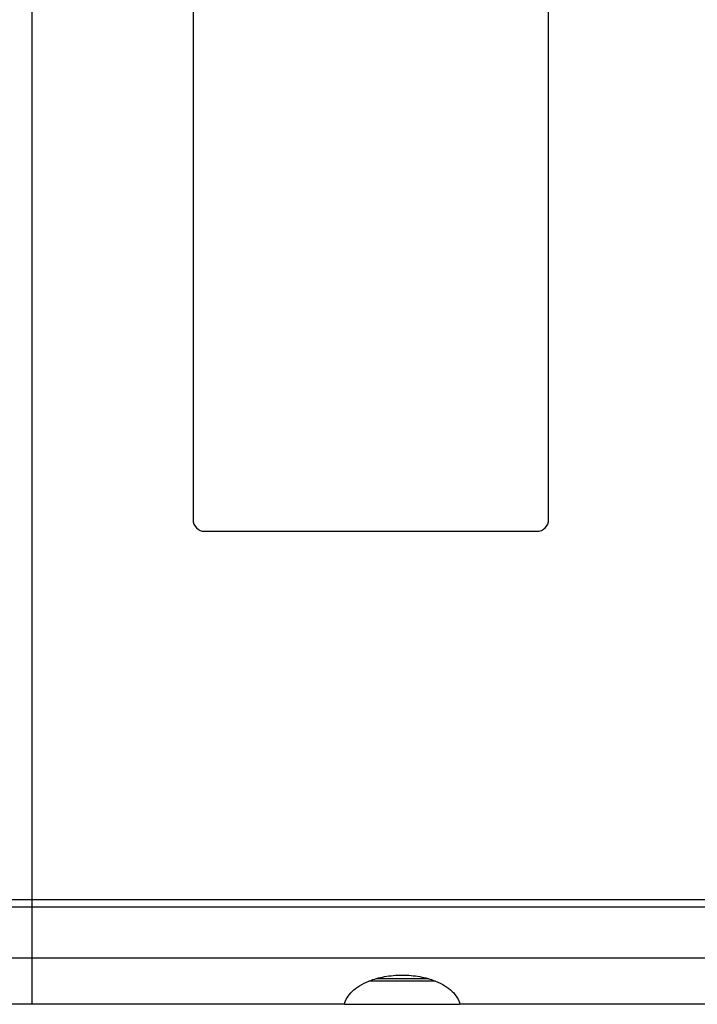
# Model space of a CAD drawing. Header units: millimetres. Extents: x 25 to 415, y 5 to 292.
# Tile 3 of 38: x 162 to 169, y 85 to 96. Entities that reach past the tile are written whole.
import ezdxf

# ---------------------------------------------------------------- set-up
doc = ezdxf.new("R2010")
doc.units = ezdxf.units.MM
doc.header["$LTSCALE"] = 23.1
doc.layers.add('00_COMPONENTS', color=7, linetype='CONTINUOUS')

msp = doc.modelspace()

# ---------------------------------------------------------------- linework, layer by layer
at = {"layer": '00_COMPONENTS', "color": 4}
for p, q in [((161.9465, 86.199), (161.9465, 101.574)), ((161.9462, 85.074), (161.9462, 86.199)), ((166.2136, 85.349), (165.6438, 85.349))]:
    msp.add_line(p, q, dxfattribs=at)
at = {"layer": '00_COMPONENTS', "color": 7}
for p, q in [((163.6787, 96.3615), (163.6787, 90.2865)), ((167.5037, 90.2865), (167.5037, 95.7847)), ((163.8037, 90.1615), (167.3787, 90.1615)), ((184.5537, 86.199), (157.3037, 86.199)), ((157.4287, 86.124), (184.5537, 86.124)), ((157.4287, 85.574), (184.5537, 85.574)), ((166.2864, 85.324), (165.571, 85.324)), ((165.3082, 85.074), (158.3037, 85.074)), ((165.3098, 85.074), (166.5456, 85.074)), ((183.6787, 85.074), (166.5492, 85.074))]:
    msp.add_line(p, q, dxfattribs=at)
for centre, start, end in [((163.8037, 90.2865), 180, 270), ((167.3787, 90.2865), 270, 360)]:
    msp.add_arc(centre, 0.125, start, end, dxfattribs=at)
for points, knots in [([(165.571, 85.324), (165.625, 85.3456), (165.7432, 85.3778), (165.8651, 85.3883), (165.9287, 85.3883)], [0, 0, 0, 0, 0.4776784, 1, 1, 1, 1]), ([(165.9287, 85.3883), (165.9922, 85.3883), (166.1142, 85.3778), (166.2324, 85.3456), (166.2864, 85.324)], [0, 0, 0, 0, 0.5223216, 1, 1, 1, 1]), ([(165.3082, 85.074), (165.3135, 85.0989), (165.3344, 85.1499), (165.3906, 85.2179), (165.471, 85.2784), (165.5355, 85.3099), (165.571, 85.324)], [0, 0, 0, 0, 0.2026521, 0.4310385, 0.6953159, 1, 1, 1, 1]), ([(166.2864, 85.324), (166.3219, 85.3099), (166.3864, 85.2784), (166.4668, 85.2179), (166.523, 85.1499), (166.5439, 85.0989), (166.5492, 85.074)], [0, 0, 0, 0, 0.3046841, 0.5689614, 0.7973479, 1, 1, 1, 1])]:
    msp.add_open_spline(points, degree=3, knots=knots, dxfattribs=at)

doc.saveas('drawing.dxf')
